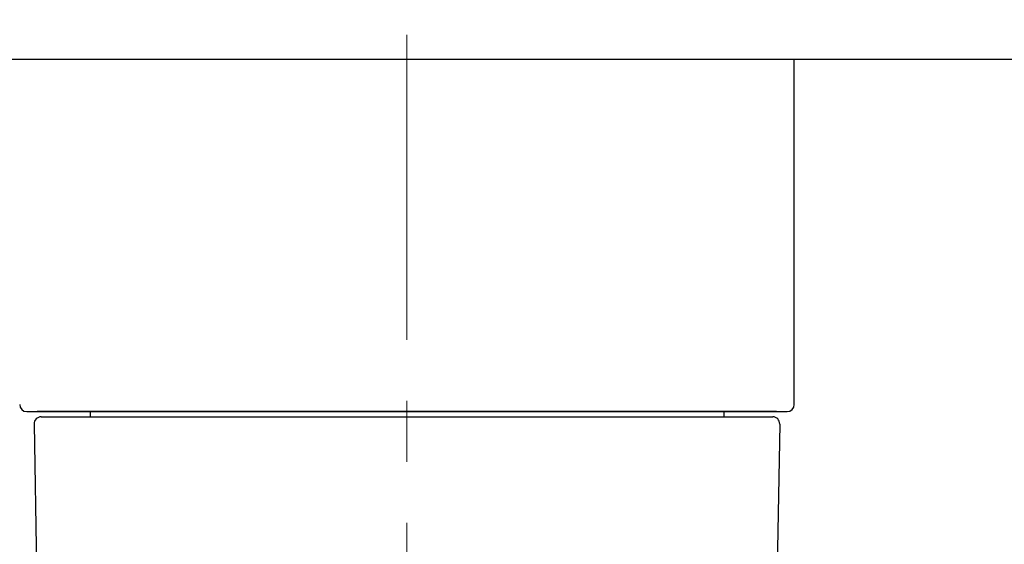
# Model space of a CAD drawing. Header units: millimetres. Extents: x 0 to 1300, y 0 to 891.
# Tile 136 of 141: x 873 to 929, y 507 to 537. Entities that reach past the tile are written whole.
import ezdxf

# ---------------------------------------------------------------- set-up
doc = ezdxf.new("R2010")
doc.units = ezdxf.units.MM
doc.header["$LTSCALE"] = 0.545669
doc.linetypes.add('CENTER', pattern=[50.8, 31.75, -6.35, 6.35, -6.35])
doc.layers.add('NoLayerName_001', color=7, linetype='Continuous')
doc.layers.add('NoLayerName_005', color=7, linetype='Continuous')
doc.styles.get("Standard").update_dxf_attribs({"font": 'txt', "bigfont": 'extfont2'})
doc.dimstyles.get("Standard").update_dxf_attribs({"dimtxt": 2.5, "dimasz": 2.5, "dimexe": 1, "dimexo": 1, "dimtad": 1, "dimdec": 3, "dimzin": 0, "dimdsep": 46, "dimtxsty": 'Standard', "dimcen": 2.5, "dimadec": 3, "dimazin": 0, "dimtfac": 0.75, "dimtdec": 3, "dimtmove": 0, "dimatfit": 3, "dimfxl": 1, "dimarcsym": 0})

# ---------------------------------------------------------------- blocks, each defined once
blk = doc.blocks.new('_OPEN30')
at = {"color": 0, "linetype": 'ByBlock', "lineweight": -2}
for p, q in [((-1, 0.267949), (0, 0)), ((0, 0), (-1, -0.267949)), ((0, 0), (-1, 0))]:
    blk.add_line(p, q, dxfattribs=at)
blk = doc.blocks.new('*D43')
at = {"layer": 'Defpoints', "color": 0}
for p in [(968.819, 600), (906, 464.6), (981.868, 464.6)]:
    blk.add_point(p, dxfattribs=at)
at = {"layer": 'NoLayerName_001', "color": 0, "linetype": 'Continuous', "lineweight": 13}
for p, q in [((971.819, 600), (984.868, 600)), ((981.868, 594), (981.868, 470.6)), ((909, 464.6), (984.868, 464.6))]:
    blk.add_line(p, q, dxfattribs=at)
at = {"layer": 'NoLayerName_001', "color": 0, "lineweight": 13, "xscale": 6, "yscale": 6, "zscale": 6}
for p, rotation in [((981.868, 600), 90), ((981.868, 464.6), 270)]:
    blk.add_blockref('_OPEN30', p, dxfattribs=dict(at, rotation=rotation))
at = {"layer": 'NoLayerName_001', "color": 0, "lineweight": 13, "insert": (972.573, 530.66), "char_height": 10.5, "attachment_point": 5, "rotation": 90}
blk.add_mtext('\\W0.8000;１３６', dxfattribs=at)

msp = doc.modelspace()

# ---------------------------------------------------------------- linework, layer by layer
at = {"layer": 'NoLayerName_001', "color": 4, "linetype": 'CENTER', "lineweight": 13}
msp.add_line((895, 675), (895, 450), dxfattribs=at)
at = {"layer": 'NoLayerName_001', "color": 7, "linetype": 'Continuous', "lineweight": 25}
for p, q in [((937, 535), (853, 535)), ((917.002486, 515.4), (917.002486, 535)), ((873.402486, 515), (916.602486, 515)), ((874.22027376, 514.7), (915.77972624, 514.7)), ((915.602486, 515), (874.402486, 515)), ((877, 515), (877, 514.7)), ((913, 515), (913, 514.7)), ((873.82033468, 514.29301904), (873.99313983, 504.39301904)), ((916.17966532, 514.29301904), (916.00686017, 504.39301904))]:
    msp.add_line(p, q, dxfattribs=at)
at = {"layer": 'NoLayerName_001', "color": 21, "linetype": 'Continuous', "lineweight": 25}
msp.add_line((916, 515), (874, 515), dxfattribs=at)
at = {"layer": 'NoLayerName_001', "color": 7, "linetype": 'Continuous', "lineweight": 25}
for centre, start, end in [((873.402486, 515.4), 180, 270), ((916.602486, 515.4), 270, 0), ((874.22027376, 514.3), 90, 181), ((915.77972624, 514.3), 359, 90)]:
    msp.add_arc(centre, 0.4, start, end, dxfattribs=at)
at = {"layer": 'NoLayerName_005', "color": 6, "linetype": 'Continuous', "lineweight": 25}
msp.add_line((875, 515), (915, 515), dxfattribs=at)

# ---------------------------------------------------------------- dimensions: what is measured, and where the dimension line sits
at = {"layer": 'NoLayerName_001', "color": 3, "linetype": 'Continuous', "lineweight": 13}
dim = msp.add_linear_dim(base=(981.86808433, 464.6), p1=(968.81931393, 600), p2=(906, 464.6), angle=270, text='\\W0.8000;１３６', dimstyle='Standard', override={"dimtxt": 10.5, "dimasz": 6, "dimexe": 3, "dimexo": 3, "dimgap": 3, "dimdec": 8, "dimzin": 8, "dimblk": 'OPEN30', "dimclrd": 0, "dimclre": 0, "dimclrt": 0, "dimtp": 0, "dimtm": 0, "dimlwd": 13, "dimlwe": 13}, dxfattribs=at)
dim.commit()
dim.dimension.update_dxf_attribs({"geometry": '*D43', "text_midpoint": (981.86808433, 530.65965147), "dimtype": 160})

doc.saveas('drawing.dxf')
